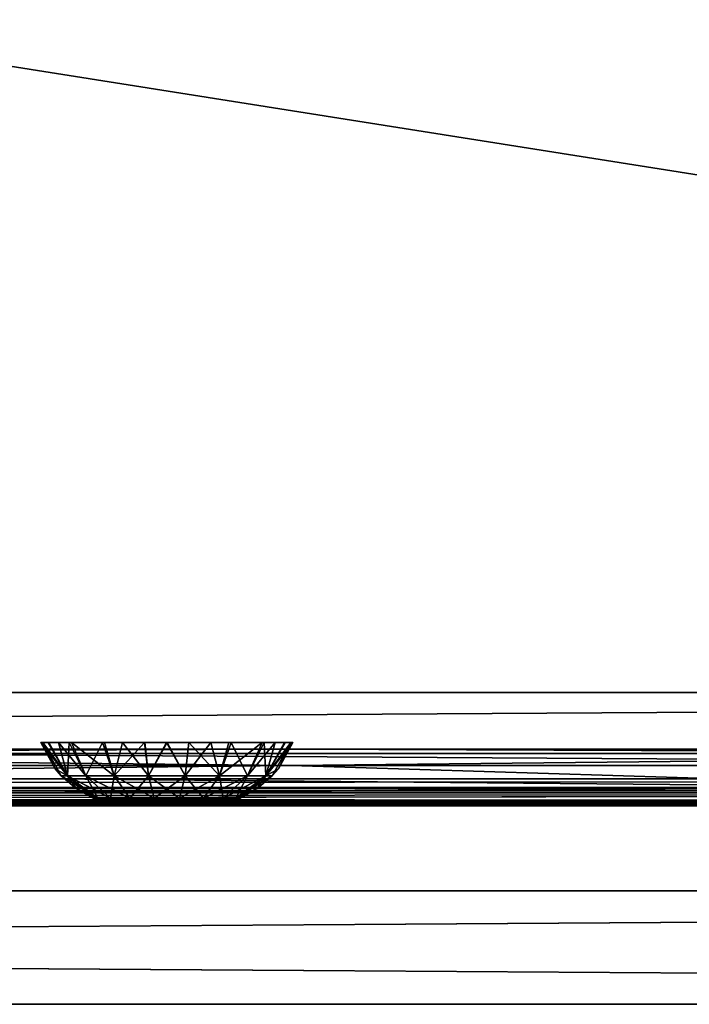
# Model space of a CAD drawing. Header units: millimetres. Extents: x -168 to 168, y -6 to 84.
# Tile 104 of 173: x 55 to 67, y -6 to 12. Entities that reach past the tile are written whole.
import ezdxf

# ---------------------------------------------------------------- set-up
doc = ezdxf.new("R2010")
doc.units = ezdxf.units.MM
doc.header["$LTSCALE"] = 65.185185
for name, color, linetype in [('1', 7, 'CONTINUOUS'), ('109', 7, 'CONTINUOUS'), ('110', 7, 'CONTINUOUS'), ('2', 7, 'CONTINUOUS'), ('21', 7, 'CONTINUOUS'), ('219', 7, 'CONTINUOUS'), ('220', 7, 'CONTINUOUS'), ('221', 7, 'CONTINUOUS'), ('242', 7, 'CONTINUOUS'), ('249', 7, 'CONTINUOUS'), ('251', 7, 'CONTINUOUS'), ('256', 7, 'CONTINUOUS'), ('28', 7, 'CONTINUOUS'), ('29', 7, 'CONTINUOUS'), ('37', 7, 'CONTINUOUS'), ('68', 7, 'CONTINUOUS'), ('76', 7, 'CONTINUOUS'), ('77', 7, 'CONTINUOUS'), ('82', 7, 'CONTINUOUS')]:
    doc.layers.add(name, color=color, linetype=linetype)

msp = doc.modelspace()

# ---------------------------------------------------------------- linework, layer by layer
at = {"layer": '1', "linetype": 'Continuous'}
for points in [[(124.207, -2, -49.207), (124.276, -2, -49.117), (41.837, -2, -49.334), (124.207, -2, -49.207)], [(123.9, -2, -49.334), (124.012, -2, -49.319), (41.837, -2, -49.334), (123.9, -2, -49.334)], [(124.012, -2, -49.319), (124.117, -2, -49.276), (41.837, -2, -49.334), (124.012, -2, -49.319)], [(124.117, -2, -49.276), (124.207, -2, -49.207), (41.837, -2, -49.334), (124.117, -2, -49.276)], [(41.837, -2, -49.334), (124.276, -2, -49.117), (41.999, -2, -49.041), (41.837, -2, -49.334)], [(41.837, -2, 49.334), (41.999, -2, 49.041), (123.9, -2, 49.334), (41.837, -2, 49.334)], [(41.859, -2, 47.402), (82.384, -2, 47.591), (42.004, -2, 47.683), (41.859, -2, 47.402)], [(41.859, -2, -47.402), (42.004, -2, -47.683), (82.384, -2, -47.591), (41.859, -2, -47.402)], [(124.276, -2, -49.117), (124.319, -2, -49.012), (41.999, -2, -49.041), (124.276, -2, -49.117)], [(41.999, -2, -49.041), (124.334, -2, -48.9), (42.054, -2, -48.712), (41.999, -2, -49.041)], [(124.319, -2, -49.012), (124.334, -2, -48.9), (41.999, -2, -49.041), (124.319, -2, -49.012)], [(124.276, -2, 49.117), (41.999, -2, 49.041), (124.319, -2, 49.012), (124.276, -2, 49.117)], [(124.207, -2, 49.207), (41.999, -2, 49.041), (124.276, -2, 49.117), (124.207, -2, 49.207)], [(124.117, -2, 49.276), (41.999, -2, 49.041), (124.207, -2, 49.207), (124.117, -2, 49.276)], [(124.012, -2, 49.319), (41.999, -2, 49.041), (124.117, -2, 49.276), (124.012, -2, 49.319)], [(123.9, -2, 49.334), (41.999, -2, 49.041), (124.012, -2, 49.319), (123.9, -2, 49.334)], [(41.999, -2, 49.041), (42.054, -2, 48.712), (124.319, -2, 49.012), (41.999, -2, 49.041)], [(82.384, -2, 47.591), (122.909, -2, 47.904), (42.004, -2, 47.683), (82.384, -2, 47.591)], [(82.384, -2, -47.591), (42.004, -2, -47.683), (122.909, -2, -47.904), (82.384, -2, -47.591)], [(42.004, -2, -47.683), (42.054, -2, -47.996), (122.909, -2, -47.904), (42.004, -2, -47.683)], [(122.909, -2, 47.904), (42.054, -2, 47.996), (42.004, -2, 47.683), (122.909, -2, 47.904)], [(42.054, -2, -48.712), (124.334, -2, -48.9), (122.909, -2, -47.904), (42.054, -2, -48.712)], [(42.054, -2, -47.996), (42.054, -2, -48.712), (122.909, -2, -47.904), (42.054, -2, -47.996)], [(124.319, -2, 49.012), (42.054, -2, 48.712), (124.334, -2, 48.9), (124.319, -2, 49.012)], [(124.334, -2, 48.9), (42.054, -2, 47.996), (122.909, -2, 47.904), (124.334, -2, 48.9)], [(42.054, -2, 48.712), (42.054, -2, 47.996), (124.334, -2, 48.9), (42.054, -2, 48.712)]]:
    msp.add_3dface(points, dxfattribs=at)
at = {"layer": '109', "linetype": 'Continuous'}
for points in [[(-125, 0, -50), (124.655, 39.565, -49.655), (125, 0, -50), (-125, 0, -50)], [(-125, 0, -50), (-124.655, 39.565, -49.655), (124.655, 39.565, -49.655), (-125, 0, -50)]]:
    msp.add_3dface(points, dxfattribs=at)
at = {"layer": '110', "linetype": 'Continuous'}
for points in [[(-124.655, 39.565, 49.655), (-125, 0, 50), (125, 0, 50), (-124.655, 39.565, 49.655)], [(-124.655, 39.565, 49.655), (125, 0, 50), (124.655, 39.565, 49.655), (-124.655, 39.565, 49.655)]]:
    msp.add_3dface(points, dxfattribs=at)
at = {"layer": '2', "linetype": 'Continuous'}
for points in [[(123.9, -1.522, 49.834), (-123.9, -1.759, 49.762), (123.9, -1.651, 49.811), (123.9, -1.522, 49.834)], [(-123.9, -1.522, 49.834), (-123.9, -1.759, 49.762), (123.9, -1.522, 49.834), (-123.9, -1.522, 49.834)], [(123.9, -1.651, 49.811), (-123.9, -1.759, 49.762), (123.9, -1.762, 49.76), (123.9, -1.651, 49.811)], [(-123.9, -1.759, 49.762), (-123.9, -1.762, 49.76), (123.9, -1.762, 49.76), (-123.9, -1.759, 49.762)], [(-123.9, -1.762, 49.76), (-123.9, -1.933, 49.583), (123.9, -1.768, 49.756), (-123.9, -1.762, 49.76)], [(123.9, -1.762, 49.76), (-123.9, -1.762, 49.76), (123.9, -1.768, 49.756), (123.9, -1.762, 49.76)], [(-123.9, -1.933, 49.583), (-41.065, -1.962, 49.524), (123.9, -1.768, 49.756), (-123.9, -1.933, 49.583)], [(-38.935, -1.962, 49.524), (123.9, -1.768, 49.756), (-41.065, -1.962, 49.524), (-38.935, -1.962, 49.524)], [(-38.935, -1.962, 49.524), (38.935, -1.962, 49.524), (123.9, -1.768, 49.756), (-38.935, -1.962, 49.524)], [(38.935, -1.962, 49.524), (41.065, -1.962, 49.524), (123.9, -1.768, 49.756), (38.935, -1.962, 49.524)], [(123.9, -1.937, 49.578), (123.9, -1.768, 49.756), (41.065, -1.962, 49.524), (123.9, -1.937, 49.578)], [(123.9, -1.939, 49.574), (123.9, -1.937, 49.578), (41.065, -1.962, 49.524), (123.9, -1.939, 49.574)], [(41.347, -1.971, 49.503), (123.9, -1.939, 49.574), (41.065, -1.962, 49.524), (41.347, -1.971, 49.503)], [(41.486, -1.979, 49.476), (123.9, -1.939, 49.574), (41.347, -1.971, 49.503), (41.486, -1.979, 49.476)], [(41.611, -1.989, 49.439), (123.9, -1.939, 49.574), (41.486, -1.979, 49.476), (41.611, -1.989, 49.439)], [(41.837, -2, 49.334), (123.9, -1.939, 49.574), (41.611, -1.989, 49.439), (41.837, -2, 49.334)], [(41.837, -2, 49.334), (123.9, -2, 49.334), (123.9, -1.939, 49.574), (41.837, -2, 49.334)]]:
    msp.add_3dface(points, dxfattribs=at)
at = {"layer": '21', "linetype": 'Continuous'}
for points in [[(72.686, -1.674, 46.299), (24.229, -1.674, 46.122), (60.198, -1.286, 45.722), (72.686, -1.674, 46.299)], [(60.198, -1.286, 45.722), (24.229, -1.674, 46.122), (30.099, -1.286, 45.62), (60.198, -1.286, 45.722)], [(90.297, -1.286, 45.893), (72.686, -1.674, 46.299), (60.198, -1.286, 45.722), (90.297, -1.286, 45.893)], [(72.686, -1.674, 46.299), (24.399, -1.917, 46.72), (24.229, -1.674, 46.122), (72.686, -1.674, 46.299)], [(73.198, -1.917, 46.899), (24.399, -1.917, 46.72), (72.686, -1.674, 46.299), (73.198, -1.917, 46.899)], [(73.198, -1.917, 46.899), (38.939, -1.978, 47.063), (24.399, -1.917, 46.72), (73.198, -1.917, 46.899)], [(40, -1.978, 47.063), (38.939, -1.978, 47.063), (73.198, -1.917, 46.899), (40, -1.978, 47.063)], [(41.06, -1.978, 47.064), (40, -1.978, 47.063), (73.198, -1.917, 46.899), (41.06, -1.978, 47.064)], [(41.361, -1.982, 47.103), (41.06, -1.978, 47.064), (73.198, -1.917, 46.899), (41.361, -1.982, 47.103)], [(41.507, -1.988, 47.153), (41.361, -1.982, 47.103), (73.198, -1.917, 46.899), (41.507, -1.988, 47.153)], [(41.635, -1.993, 47.218), (41.507, -1.988, 47.153), (73.198, -1.917, 46.899), (41.635, -1.993, 47.218)], [(41.859, -2, 47.402), (41.635, -1.993, 47.218), (73.198, -1.917, 46.899), (41.859, -2, 47.402)], [(82.384, -2, 47.591), (41.859, -2, 47.402), (73.198, -1.917, 46.899), (82.384, -2, 47.591)]]:
    msp.add_3dface(points, dxfattribs=at)
at = {"layer": '219', "linetype": 'Continuous'}
for points in [[(57.396, -2, 0.162), (57.374, -2), (58.604, -2, 0.162), (57.396, -2, 0.162)], [(57.396, -2, -0.162), (58.626, -2), (57.374, -2), (57.396, -2, -0.162)], [(57.374, -2), (58.626, -2), (58.604, -2, 0.162), (57.374, -2)], [(57.458, -2, 0.313), (57.396, -2, 0.162), (58.604, -2, 0.162), (57.458, -2, 0.313)], [(58.604, -2, -0.162), (58.626, -2), (57.396, -2, -0.162), (58.604, -2, -0.162)], [(58.542, -2, -0.313), (58.604, -2, -0.162), (57.396, -2, -0.162), (58.542, -2, -0.313)], [(57.459, -2, -0.313), (58.542, -2, -0.313), (57.396, -2, -0.162), (57.459, -2, -0.313)], [(57.558, -2, 0.442), (57.458, -2, 0.313), (58.541, -2, 0.313), (57.558, -2, 0.442)], [(58.541, -2, 0.313), (57.458, -2, 0.313), (58.604, -2, 0.162), (58.541, -2, 0.313)], [(57.558, -2, -0.443), (58.442, -2, -0.442), (57.459, -2, -0.313), (57.558, -2, -0.443)], [(58.442, -2, -0.442), (58.542, -2, -0.313), (57.459, -2, -0.313), (58.442, -2, -0.442)], [(57.687, -2, -0.542), (58.313, -2, -0.542), (57.558, -2, -0.443), (57.687, -2, -0.542)], [(58.313, -2, -0.542), (58.442, -2, -0.442), (57.558, -2, -0.443), (58.313, -2, -0.542)], [(57.687, -2, 0.542), (57.558, -2, 0.442), (58.442, -2, 0.443), (57.687, -2, 0.542)], [(58.442, -2, 0.443), (57.558, -2, 0.442), (58.541, -2, 0.313), (58.442, -2, 0.443)], [(57.838, -2, -0.604), (58.162, -2, -0.604), (57.687, -2, -0.542), (57.838, -2, -0.604)], [(58.162, -2, -0.604), (58.313, -2, -0.542), (57.687, -2, -0.542), (58.162, -2, -0.604)], [(57.838, -2, 0.604), (57.687, -2, 0.542), (58.313, -2, 0.542), (57.838, -2, 0.604)], [(58.313, -2, 0.542), (57.687, -2, 0.542), (58.442, -2, 0.443), (58.313, -2, 0.542)], [(58, -2, -0.626), (58.162, -2, -0.604), (57.838, -2, -0.604), (58, -2, -0.626)], [(58, -2, 0.626), (57.838, -2, 0.604), (58.162, -2, 0.604), (58, -2, 0.626)], [(58.162, -2, 0.604), (57.838, -2, 0.604), (58.313, -2, 0.542), (58.162, -2, 0.604)]]:
    msp.add_3dface(points, dxfattribs=at)
at = {"layer": '220', "linetype": 'Continuous'}
for points in [[(55.777, -0.881, 0), (55.812, -0.881, -0.395), (56.031, -1.342, 0), (55.777, -0.881, 0)], [(55.92, -0.881, -0.784), (56.251, -1.467, -0.637), (55.812, -0.881, -0.395), (55.92, -0.881, -0.784)], [(56.251, -1.467, -0.637), (56.138, -1.467, 0), (55.812, -0.881, -0.395), (56.251, -1.467, -0.637)], [(55.812, -0.881, -0.395), (56.138, -1.467, 0), (56.031, -1.342, 0), (55.812, -0.881, -0.395)], [(56.089, -0.881, -1.136), (56.251, -1.467, -0.637), (55.92, -0.881, -0.784), (56.089, -0.881, -1.136)], [(56.318, -0.881, -1.453), (56.574, -1.467, -1.197), (56.089, -0.881, -1.136), (56.318, -0.881, -1.453)], [(56.574, -1.467, -1.197), (56.251, -1.467, -0.637), (56.089, -0.881, -1.136), (56.574, -1.467, -1.197)], [(57.069, -1.467, -1.612), (56.574, -1.467, -1.197), (56.318, -0.881, -1.453), (57.069, -1.467, -1.612)], [(56.903, -0.881, -1.934), (57.069, -1.467, -1.612), (56.318, -0.881, -1.453), (56.903, -0.881, -1.934)], [(57.61, -0.881, -2.189), (57.069, -1.467, -1.612), (56.903, -0.881, -1.934), (57.61, -0.881, -2.189)], [(57.677, -1.467, -1.833), (57.069, -1.467, -1.612), (57.61, -0.881, -2.189), (57.677, -1.467, -1.833)], [(57.993, -0.881, -2.223), (57.677, -1.467, -1.833), (57.61, -0.881, -2.189), (57.993, -0.881, -2.223)], [(58.323, -1.467, -1.833), (57.677, -1.467, -1.833), (57.993, -0.881, -2.223), (58.323, -1.467, -1.833)], [(58.387, -0.881, -2.189), (58.323, -1.467, -1.833), (57.993, -0.881, -2.223), (58.387, -0.881, -2.189)], [(58.931, -1.467, -1.612), (58.323, -1.467, -1.833), (58.779, -0.881, -2.082), (58.931, -1.467, -1.612)], [(58.779, -0.881, -2.082), (58.323, -1.467, -1.833), (58.387, -0.881, -2.189), (58.779, -0.881, -2.082)], [(59.135, -0.881, -1.911), (58.931, -1.467, -1.612), (58.779, -0.881, -2.082), (59.135, -0.881, -1.911)], [(59.426, -1.467, -1.197), (58.931, -1.467, -1.612), (59.135, -0.881, -1.911), (59.426, -1.467, -1.197)], [(59.721, -0.881, -1.407), (59.426, -1.467, -1.197), (59.135, -0.881, -1.911), (59.721, -0.881, -1.407)], [(59.749, -1.467, -0.637), (59.426, -1.467, -1.197), (59.721, -0.881, -1.407), (59.749, -1.467, -0.637)], [(60.091, -0.881, -0.756), (59.749, -1.467, -0.637), (59.721, -0.881, -1.407), (60.091, -0.881, -0.756)], [(59.969, -1.342, 0), (59.749, -1.467, -0.637), (60.223, -0.881, 0), (59.969, -1.342, 0)], [(60.223, -0.881, 0), (59.749, -1.467, -0.637), (60.091, -0.881, -0.756), (60.223, -0.881, 0)], [(59.862, -1.467, 0), (59.749, -1.467, -0.637), (59.969, -1.342, 0), (59.862, -1.467, 0)], [(56.138, -1.467, 0), (56.251, -1.467, -0.637), (56.409, -1.699, 0), (56.138, -1.467, 0)], [(56.781, -1.862, -0.444), (56.703, -1.862, 0), (56.251, -1.467, -0.637), (56.781, -1.862, -0.444)], [(56.574, -1.467, -1.197), (56.781, -1.862, -0.444), (56.251, -1.467, -0.637), (56.574, -1.467, -1.197)], [(56.251, -1.467, -0.637), (56.703, -1.862, 0), (56.409, -1.699, 0), (56.251, -1.467, -0.637)], [(57.006, -1.862, -0.834), (56.781, -1.862, -0.444), (56.574, -1.467, -1.197), (57.006, -1.862, -0.834)], [(57.069, -1.467, -1.612), (57.006, -1.862, -0.834), (56.574, -1.467, -1.197), (57.069, -1.467, -1.612)], [(57.351, -1.862, -1.123), (57.006, -1.862, -0.834), (57.069, -1.467, -1.612), (57.351, -1.862, -1.123)], [(57.677, -1.467, -1.833), (57.351, -1.862, -1.123), (57.069, -1.467, -1.612), (57.677, -1.467, -1.833)], [(57.775, -1.862, -1.278), (57.351, -1.862, -1.123), (57.677, -1.467, -1.833), (57.775, -1.862, -1.278)], [(58.323, -1.467, -1.833), (57.775, -1.862, -1.278), (57.677, -1.467, -1.833), (58.323, -1.467, -1.833)], [(58.225, -1.862, -1.278), (57.775, -1.862, -1.278), (58.323, -1.467, -1.833), (58.225, -1.862, -1.278)], [(58.649, -1.862, -1.123), (58.225, -1.862, -1.278), (58.931, -1.467, -1.612), (58.649, -1.862, -1.123)], [(58.931, -1.467, -1.612), (58.225, -1.862, -1.278), (58.323, -1.467, -1.833), (58.931, -1.467, -1.612)], [(58.994, -1.862, -0.834), (58.649, -1.862, -1.123), (59.426, -1.467, -1.197), (58.994, -1.862, -0.834)], [(59.426, -1.467, -1.197), (58.649, -1.862, -1.123), (58.931, -1.467, -1.612), (59.426, -1.467, -1.197)], [(59.219, -1.862, -0.444), (58.994, -1.862, -0.834), (59.749, -1.467, -0.637), (59.219, -1.862, -0.444)], [(59.749, -1.467, -0.637), (58.994, -1.862, -0.834), (59.426, -1.467, -1.197), (59.749, -1.467, -0.637)], [(59.591, -1.699, 0), (59.219, -1.862, -0.444), (59.862, -1.467, 0), (59.591, -1.699, 0)], [(59.862, -1.467, 0), (59.219, -1.862, -0.444), (59.749, -1.467, -0.637), (59.862, -1.467, 0)], [(59.297, -1.862, 0), (59.219, -1.862, -0.444), (59.591, -1.699, 0), (59.297, -1.862, 0)], [(56.703, -1.862, 0), (56.781, -1.862, -0.444), (56.867, -1.922, 0), (56.703, -1.862, 0)], [(56.781, -1.862, -0.444), (57.374, -2), (56.867, -1.922, 0), (56.781, -1.862, -0.444)], [(57.396, -2, -0.162), (57.374, -2), (56.781, -1.862, -0.444), (57.396, -2, -0.162)], [(57.459, -2, -0.313), (57.396, -2, -0.162), (56.781, -1.862, -0.444), (57.459, -2, -0.313)], [(57.006, -1.862, -0.834), (57.459, -2, -0.313), (56.781, -1.862, -0.444), (57.006, -1.862, -0.834)], [(57.558, -2, -0.443), (57.459, -2, -0.313), (57.006, -1.862, -0.834), (57.558, -2, -0.443)], [(57.351, -1.862, -1.123), (57.558, -2, -0.443), (57.006, -1.862, -0.834), (57.351, -1.862, -1.123)], [(57.687, -2, -0.542), (57.558, -2, -0.443), (57.351, -1.862, -1.123), (57.687, -2, -0.542)], [(57.775, -1.862, -1.278), (57.687, -2, -0.542), (57.351, -1.862, -1.123), (57.775, -1.862, -1.278)], [(57.838, -2, -0.604), (57.687, -2, -0.542), (57.775, -1.862, -1.278), (57.838, -2, -0.604)], [(58, -2, -0.626), (57.838, -2, -0.604), (57.775, -1.862, -1.278), (58, -2, -0.626)], [(58.225, -1.862, -1.278), (58, -2, -0.626), (57.775, -1.862, -1.278), (58.225, -1.862, -1.278)], [(58.162, -2, -0.604), (58, -2, -0.626), (58.225, -1.862, -1.278), (58.162, -2, -0.604)], [(58.649, -1.862, -1.123), (58.162, -2, -0.604), (58.225, -1.862, -1.278), (58.649, -1.862, -1.123)], [(58.313, -2, -0.542), (58.162, -2, -0.604), (58.649, -1.862, -1.123), (58.313, -2, -0.542)], [(58.994, -1.862, -0.834), (58.313, -2, -0.542), (58.649, -1.862, -1.123), (58.994, -1.862, -0.834)], [(58.442, -2, -0.442), (58.313, -2, -0.542), (58.994, -1.862, -0.834), (58.442, -2, -0.442)], [(58.542, -2, -0.313), (58.442, -2, -0.442), (58.994, -1.862, -0.834), (58.542, -2, -0.313)], [(58.604, -2, -0.162), (58.542, -2, -0.313), (59.219, -1.862, -0.444), (58.604, -2, -0.162)], [(59.219, -1.862, -0.444), (58.542, -2, -0.313), (58.994, -1.862, -0.834), (59.219, -1.862, -0.444)], [(59.133, -1.922, 0), (58.604, -2, -0.162), (59.297, -1.862, 0), (59.133, -1.922, 0)], [(59.297, -1.862, 0), (58.604, -2, -0.162), (59.219, -1.862, -0.444), (59.297, -1.862, 0)], [(58.626, -2), (58.604, -2, -0.162), (59.133, -1.922, 0), (58.626, -2)]]:
    msp.add_3dface(points, dxfattribs=at)
at = {"layer": '221', "linetype": 'Continuous'}
for points in [[(55.777, -0.881, 0), (56.031, -1.342, 0), (56.25, -1.467, 0.637), (55.777, -0.881, 0)], [(55.777, -0.881, 0), (56.25, -1.467, 0.637), (55.909, -0.881, 0.756), (55.777, -0.881, 0)], [(55.909, -0.881, 0.756), (56.25, -1.467, 0.637), (56.279, -0.881, 1.407), (55.909, -0.881, 0.756)], [(56.25, -1.467, 0.637), (56.574, -1.467, 1.197), (56.279, -0.881, 1.407), (56.25, -1.467, 0.637)], [(56.279, -0.881, 1.407), (56.574, -1.467, 1.197), (56.865, -0.881, 1.911), (56.279, -0.881, 1.407)], [(56.574, -1.467, 1.197), (57.069, -1.467, 1.613), (56.865, -0.881, 1.911), (56.574, -1.467, 1.197)], [(56.865, -0.881, 1.911), (57.069, -1.467, 1.613), (57.221, -0.881, 2.082), (56.865, -0.881, 1.911)], [(57.069, -1.467, 1.613), (57.677, -1.467, 1.834), (57.221, -0.881, 2.082), (57.069, -1.467, 1.613)], [(57.221, -0.881, 2.082), (57.677, -1.467, 1.834), (57.614, -0.881, 2.189), (57.221, -0.881, 2.082)], [(57.614, -0.881, 2.189), (57.677, -1.467, 1.834), (58.007, -0.881, 2.223), (57.614, -0.881, 2.189)], [(57.677, -1.467, 1.834), (58.323, -1.467, 1.834), (58.007, -0.881, 2.223), (57.677, -1.467, 1.834)], [(58.007, -0.881, 2.223), (58.323, -1.467, 1.834), (58.39, -0.881, 2.189), (58.007, -0.881, 2.223)], [(58.323, -1.467, 1.834), (58.931, -1.467, 1.613), (58.39, -0.881, 2.189), (58.323, -1.467, 1.834)], [(58.39, -0.881, 2.189), (58.931, -1.467, 1.613), (59.097, -0.881, 1.934), (58.39, -0.881, 2.189)], [(58.931, -1.467, 1.613), (59.426, -1.467, 1.197), (59.682, -0.881, 1.453), (58.931, -1.467, 1.613)], [(59.097, -0.881, 1.934), (58.931, -1.467, 1.613), (59.682, -0.881, 1.453), (59.097, -0.881, 1.934)], [(59.426, -1.467, 1.197), (59.75, -1.467, 0.637), (59.911, -0.881, 1.136), (59.426, -1.467, 1.197)], [(59.682, -0.881, 1.453), (59.426, -1.467, 1.197), (59.911, -0.881, 1.136), (59.682, -0.881, 1.453)], [(59.911, -0.881, 1.136), (59.75, -1.467, 0.637), (60.08, -0.881, 0.784), (59.911, -0.881, 1.136)], [(60.08, -0.881, 0.784), (59.75, -1.467, 0.637), (60.188, -0.881, 0.395), (60.08, -0.881, 0.784)], [(59.75, -1.467, 0.637), (59.862, -1.467, 0), (60.188, -0.881, 0.395), (59.75, -1.467, 0.637)], [(59.862, -1.467, 0), (59.969, -1.342, 0), (60.188, -0.881, 0.395), (59.862, -1.467, 0)], [(59.969, -1.342, 0), (60.223, -0.881, 0), (60.188, -0.881, 0.395), (59.969, -1.342, 0)], [(56.031, -1.342, 0), (56.138, -1.467, 0), (56.25, -1.467, 0.637), (56.031, -1.342, 0)], [(56.138, -1.467, 0), (56.78, -1.861, 0.444), (56.25, -1.467, 0.637), (56.138, -1.467, 0)], [(56.138, -1.467, 0), (56.409, -1.699, 0), (56.78, -1.861, 0.444), (56.138, -1.467, 0)], [(56.78, -1.861, 0.444), (57.005, -1.861, 0.835), (56.25, -1.467, 0.637), (56.78, -1.861, 0.444)], [(56.25, -1.467, 0.637), (57.005, -1.861, 0.835), (56.574, -1.467, 1.197), (56.25, -1.467, 0.637)], [(57.005, -1.861, 0.835), (57.351, -1.861, 1.124), (56.574, -1.467, 1.197), (57.005, -1.861, 0.835)], [(56.574, -1.467, 1.197), (57.351, -1.861, 1.124), (57.069, -1.467, 1.613), (56.574, -1.467, 1.197)], [(57.351, -1.861, 1.124), (57.775, -1.861, 1.279), (57.069, -1.467, 1.613), (57.351, -1.861, 1.124)], [(57.069, -1.467, 1.613), (57.775, -1.861, 1.279), (57.677, -1.467, 1.834), (57.069, -1.467, 1.613)], [(57.775, -1.861, 1.279), (58.225, -1.861, 1.279), (57.677, -1.467, 1.834), (57.775, -1.861, 1.279)], [(57.677, -1.467, 1.834), (58.225, -1.861, 1.279), (58.323, -1.467, 1.834), (57.677, -1.467, 1.834)], [(58.225, -1.861, 1.279), (58.649, -1.861, 1.124), (58.323, -1.467, 1.834), (58.225, -1.861, 1.279)], [(58.323, -1.467, 1.834), (58.649, -1.861, 1.124), (58.931, -1.467, 1.613), (58.323, -1.467, 1.834)], [(58.649, -1.861, 1.124), (58.995, -1.861, 0.835), (58.931, -1.467, 1.613), (58.649, -1.861, 1.124)], [(58.931, -1.467, 1.613), (58.995, -1.861, 0.835), (59.426, -1.467, 1.197), (58.931, -1.467, 1.613)], [(58.995, -1.861, 0.835), (59.22, -1.861, 0.444), (59.426, -1.467, 1.197), (58.995, -1.861, 0.835)], [(59.426, -1.467, 1.197), (59.22, -1.861, 0.444), (59.75, -1.467, 0.637), (59.426, -1.467, 1.197)], [(59.22, -1.861, 0.444), (59.297, -1.862, 0), (59.75, -1.467, 0.637), (59.22, -1.861, 0.444)], [(59.297, -1.862, 0), (59.591, -1.699, 0), (59.75, -1.467, 0.637), (59.297, -1.862, 0)], [(59.591, -1.699, 0), (59.862, -1.467, 0), (59.75, -1.467, 0.637), (59.591, -1.699, 0)], [(56.409, -1.699, 0), (56.703, -1.862, 0), (56.78, -1.861, 0.444), (56.409, -1.699, 0)], [(56.703, -1.862, 0), (57.396, -2, 0.162), (56.78, -1.861, 0.444), (56.703, -1.862, 0)], [(57.374, -2), (56.703, -1.862, 0), (56.867, -1.922, 0), (57.374, -2)], [(57.374, -2), (57.396, -2, 0.162), (56.703, -1.862, 0), (57.374, -2)], [(56.78, -1.861, 0.444), (57.458, -2, 0.313), (57.005, -1.861, 0.835), (56.78, -1.861, 0.444)], [(57.396, -2, 0.162), (57.458, -2, 0.313), (56.78, -1.861, 0.444), (57.396, -2, 0.162)], [(57.558, -2, 0.442), (57.687, -2, 0.542), (57.005, -1.861, 0.835), (57.558, -2, 0.442)], [(57.005, -1.861, 0.835), (57.687, -2, 0.542), (57.351, -1.861, 1.124), (57.005, -1.861, 0.835)], [(57.458, -2, 0.313), (57.558, -2, 0.442), (57.005, -1.861, 0.835), (57.458, -2, 0.313)], [(57.687, -2, 0.542), (57.838, -2, 0.604), (57.351, -1.861, 1.124), (57.687, -2, 0.542)], [(57.351, -1.861, 1.124), (57.838, -2, 0.604), (57.775, -1.861, 1.279), (57.351, -1.861, 1.124)], [(57.838, -2, 0.604), (58, -2, 0.626), (57.775, -1.861, 1.279), (57.838, -2, 0.604)], [(57.775, -1.861, 1.279), (58, -2, 0.626), (58.225, -1.861, 1.279), (57.775, -1.861, 1.279)], [(58, -2, 0.626), (58.162, -2, 0.604), (58.225, -1.861, 1.279), (58, -2, 0.626)], [(58.162, -2, 0.604), (58.313, -2, 0.542), (58.225, -1.861, 1.279), (58.162, -2, 0.604)], [(58.225, -1.861, 1.279), (58.313, -2, 0.542), (58.649, -1.861, 1.124), (58.225, -1.861, 1.279)], [(58.313, -2, 0.542), (58.442, -2, 0.443), (58.649, -1.861, 1.124), (58.313, -2, 0.542)], [(58.442, -2, 0.443), (58.541, -2, 0.313), (58.995, -1.861, 0.835), (58.442, -2, 0.443)], [(58.649, -1.861, 1.124), (58.442, -2, 0.443), (58.995, -1.861, 0.835), (58.649, -1.861, 1.124)], [(58.541, -2, 0.313), (58.604, -2, 0.162), (59.22, -1.861, 0.444), (58.541, -2, 0.313)], [(58.995, -1.861, 0.835), (58.541, -2, 0.313), (59.22, -1.861, 0.444), (58.995, -1.861, 0.835)], [(58.604, -2, 0.162), (58.626, -2), (59.22, -1.861, 0.444), (58.604, -2, 0.162)], [(58.626, -2), (59.133, -1.922, 0), (59.22, -1.861, 0.444), (58.626, -2)], [(59.133, -1.922, 0), (59.297, -1.862, 0), (59.22, -1.861, 0.444), (59.133, -1.922, 0)]]:
    msp.add_3dface(points, dxfattribs=at)
at = {"layer": '242', "linetype": 'Continuous'}
for points in [[(150, -5.5, 50), (-150, -3.5, 50), (-150, -5.5, 50), (150, -5.5, 50)], [(150, -3.5, 50), (-150, -3.5, 50), (150, -5.5, 50), (150, -3.5, 50)]]:
    msp.add_3dface(points, dxfattribs=at)
at = {"layer": '249', "linetype": 'Continuous'}
for points in [[(-150, -5.5, -50), (150, -5.5, -50), (-112.25, -5.5, -39.75), (-150, -5.5, -50)], [(150, -5.5, 50), (-150, -5.5, 50), (112.25, -5.5, 39.75), (150, -5.5, 50)], [(97.452, -5.5, 19.498), (-150, -5.5, 50), (93, -5.5, 20), (97.452, -5.5, 19.498)], [(93, -5.5, 20), (-150, -5.5, 50), (88.55, -5.5, 19.499), (93, -5.5, 20)], [(88.55, -5.5, 19.499), (-150, -5.5, 50), (84.321, -5.5, 18.019), (88.55, -5.5, 19.499)], [(84.321, -5.5, 18.019), (-150, -5.5, 50), (80.529, -5.5, 15.636), (84.321, -5.5, 18.019)], [(80.529, -5.5, 15.636), (-150, -5.5, 50), (77.363, -5.5, 12.469), (80.529, -5.5, 15.636)], [(77.363, -5.5, 12.469), (-150, -5.5, 50), (74.98, -5.5, 8.677), (77.363, -5.5, 12.469)], [(74.98, -5.5, 8.677), (-150, -5.5, 50), (73.501, -5.5, 4.451), (74.98, -5.5, 8.677)], [(73.501, -5.5, 4.451), (-150, -5.5, 50), (73, -5.5, -0.002), (73.501, -5.5, 4.451)], [(112.25, -5.5, 39.75), (-150, -5.5, 50), (111.389, -5.5, 39.579), (112.25, -5.5, 39.75)], [(111.389, -5.5, 39.579), (-150, -5.5, 50), (110.659, -5.5, 39.091), (111.389, -5.5, 39.579)], [(110.659, -5.5, 39.091), (-150, -5.5, 50), (110.171, -5.5, 38.36), (110.659, -5.5, 39.091)], [(110.171, -5.5, 38.36), (-150, -5.5, 50), (110, -5.5, 37.5), (110.171, -5.5, 38.36)], [(110, -5.5, 37.5), (-150, -5.5, 50), (97.452, -5.5, 19.498), (110, -5.5, 37.5)], [(-150, -5.5, 50), (-111.389, -5.5, 39.579), (73, -5.5, -0.002), (-150, -5.5, 50)], [(-112.25, -5.5, -39.75), (150, -5.5, -50), (-111.389, -5.5, -39.579), (-112.25, -5.5, -39.75)], [(-111.389, -5.5, 39.579), (-110.659, -5.5, 39.091), (73, -5.5, -0.002), (-111.389, -5.5, 39.579)], [(-111.389, -5.5, -39.579), (150, -5.5, -50), (-110.659, -5.5, -39.091), (-111.389, -5.5, -39.579)], [(-110.659, -5.5, 39.091), (-110.171, -5.5, 38.361), (73, -5.5, -0.002), (-110.659, -5.5, 39.091)], [(-110.659, -5.5, -39.091), (150, -5.5, -50), (-110.171, -5.5, -38.36), (-110.659, -5.5, -39.091)], [(-110.171, -5.5, 38.361), (-110, -5.5, 37.5), (73, -5.5, -0.002), (-110.171, -5.5, 38.361)], [(-110.171, -5.5, -38.36), (150, -5.5, -50), (-110, -5.5, -37.5), (-110.171, -5.5, -38.36)], [(111.389, -5.5, -39.579), (110.659, -5.5, -39.091), (-110, -5.5, 37.5), (111.389, -5.5, -39.579)], [(-110, -5.5, 37.5), (110.659, -5.5, -39.091), (80.528, -5.5, -15.635), (-110, -5.5, 37.5)], [(111.389, -5.5, -39.579), (-110, -5.5, 37.5), (-110, -5.5, -37.5), (111.389, -5.5, -39.579)], [(73, -5.5, -0.002), (-110, -5.5, 37.5), (73.502, -5.5, -4.451), (73, -5.5, -0.002)], [(73.502, -5.5, -4.451), (-110, -5.5, 37.5), (74.979, -5.5, -8.675), (73.502, -5.5, -4.451)], [(74.979, -5.5, -8.675), (-110, -5.5, 37.5), (77.362, -5.5, -12.468), (74.979, -5.5, -8.675)], [(77.362, -5.5, -12.468), (-110, -5.5, 37.5), (80.528, -5.5, -15.635), (77.362, -5.5, -12.468)], [(150, -5.5, -50), (111.389, -5.5, -39.579), (-110, -5.5, -37.5), (150, -5.5, -50)]]:
    msp.add_3dface(points, dxfattribs=at)
at = {"layer": '251', "linetype": 'Continuous'}
for points in [[(150, -5.5, -50), (-150, -5.5, -50), (150, -3.5, -50), (150, -5.5, -50)], [(150, -3.5, -50), (-150, -5.5, -50), (-150, -3.5, -50), (150, -3.5, -50)]]:
    msp.add_3dface(points, dxfattribs=at)
at = {"layer": '256', "linetype": 'Continuous'}
for points in [[(73.501, -3.5, -4.451), (-150, -3.5, -50), (73, -3.5, 0.002), (73.501, -3.5, -4.451)], [(74.98, -3.5, -8.677), (-150, -3.5, -50), (73.501, -3.5, -4.451), (74.98, -3.5, -8.677)], [(77.363, -3.5, -12.469), (-150, -3.5, -50), (74.98, -3.5, -8.677), (77.363, -3.5, -12.469)], [(80.529, -3.5, -15.636), (-150, -3.5, -50), (77.363, -3.5, -12.469), (80.529, -3.5, -15.636)], [(84.321, -3.5, -18.019), (-150, -3.5, -50), (80.529, -3.5, -15.636), (84.321, -3.5, -18.019)], [(88.55, -3.5, -19.499), (-150, -3.5, -50), (84.321, -3.5, -18.019), (88.55, -3.5, -19.499)], [(110, -3.5, -37.5), (-150, -3.5, -50), (97.452, -3.5, -19.498), (110, -3.5, -37.5)], [(110.171, -3.5, -38.36), (-150, -3.5, -50), (110, -3.5, -37.5), (110.171, -3.5, -38.36)], [(110.659, -3.5, -39.091), (-150, -3.5, -50), (110.171, -3.5, -38.36), (110.659, -3.5, -39.091)], [(111.389, -3.5, -39.579), (-150, -3.5, -50), (110.659, -3.5, -39.091), (111.389, -3.5, -39.579)], [(112.25, -3.5, -39.75), (-150, -3.5, -50), (111.389, -3.5, -39.579), (112.25, -3.5, -39.75)], [(150, -3.5, -50), (-150, -3.5, -50), (112.25, -3.5, -39.75), (150, -3.5, -50)], [(-150, -3.5, 50), (150, -3.5, 50), (-112.25, -3.5, 39.75), (-150, -3.5, 50)], [(93, -3.5, -20), (-150, -3.5, -50), (88.55, -3.5, -19.499), (93, -3.5, -20)], [(97.452, -3.5, -19.498), (-150, -3.5, -50), (93, -3.5, -20), (97.452, -3.5, -19.498)], [(-150, -3.5, -50), (-111.389, -3.5, -39.579), (73, -3.5, 0.002), (-150, -3.5, -50)], [(-112.25, -3.5, 39.75), (150, -3.5, 50), (-111.389, -3.5, 39.579), (-112.25, -3.5, 39.75)], [(-111.389, -3.5, -39.579), (-110.659, -3.5, -39.091), (73, -3.5, 0.002), (-111.389, -3.5, -39.579)], [(-111.389, -3.5, 39.579), (150, -3.5, 50), (-110.659, -3.5, 39.091), (-111.389, -3.5, 39.579)], [(-110.659, -3.5, 39.091), (150, -3.5, 50), (-110.171, -3.5, 38.36), (-110.659, -3.5, 39.091)], [(-110.659, -3.5, -39.091), (-110.171, -3.5, -38.361), (73, -3.5, 0.002), (-110.659, -3.5, -39.091)], [(-110.171, -3.5, 38.36), (150, -3.5, 50), (-110, -3.5, 37.5), (-110.171, -3.5, 38.36)], [(-110.171, -3.5, -38.361), (-110, -3.5, -37.5), (73, -3.5, 0.002), (-110.171, -3.5, -38.361)], [(111.389, -3.5, 39.579), (110.659, -3.5, 39.091), (-110, -3.5, -37.5), (111.389, -3.5, 39.579)], [(-110, -3.5, -37.5), (110.659, -3.5, 39.091), (80.528, -3.5, 15.635), (-110, -3.5, -37.5)], [(-110, -3.5, 37.5), (111.389, -3.5, 39.579), (-110, -3.5, -37.5), (-110, -3.5, 37.5)], [(150, -3.5, 50), (111.389, -3.5, 39.579), (-110, -3.5, 37.5), (150, -3.5, 50)], [(77.362, -3.5, 12.468), (-110, -3.5, -37.5), (80.528, -3.5, 15.635), (77.362, -3.5, 12.468)], [(74.979, -3.5, 8.675), (-110, -3.5, -37.5), (77.362, -3.5, 12.468), (74.979, -3.5, 8.675)], [(73.502, -3.5, 4.451), (-110, -3.5, -37.5), (74.979, -3.5, 8.675), (73.502, -3.5, 4.451)], [(73, -3.5, 0.002), (-110, -3.5, -37.5), (73.502, -3.5, 4.451), (73, -3.5, 0.002)]]:
    msp.add_3dface(points, dxfattribs=at)
at = {"layer": '28', "linetype": 'Continuous'}
for points in [[(30.101, -1, -44.92), (40.133, -1.074, -45.325), (60.201, -1, -45.022), (30.101, -1, -44.92)], [(40.133, -1.074, -45.325), (80.266, -1.074, -45.507), (60.201, -1, -45.022), (40.133, -1.074, -45.325)], [(60.201, -1, -45.022), (80.266, -1.074, -45.507), (90.302, -1, -45.193), (60.201, -1, -45.022)], [(60.198, -1.286, -45.722), (40.133, -1.074, -45.325), (30.099, -1.286, -45.62), (60.198, -1.286, -45.722)], [(80.266, -1.074, -45.507), (40.133, -1.074, -45.325), (60.198, -1.286, -45.722), (80.266, -1.074, -45.507)], [(90.297, -1.286, -45.893), (80.266, -1.074, -45.507), (60.198, -1.286, -45.722), (90.297, -1.286, -45.893)]]:
    msp.add_3dface(points, dxfattribs=at)
at = {"layer": '29', "linetype": 'Continuous'}
for points in [[(30.099, -1.286, -45.62), (24.229, -1.674, -46.122), (72.686, -1.674, -46.299), (30.099, -1.286, -45.62)], [(60.198, -1.286, -45.722), (30.099, -1.286, -45.62), (72.686, -1.674, -46.299), (60.198, -1.286, -45.722)], [(90.297, -1.286, -45.893), (60.198, -1.286, -45.722), (72.686, -1.674, -46.299), (90.297, -1.286, -45.893)], [(24.229, -1.674, -46.122), (24.399, -1.917, -46.72), (72.686, -1.674, -46.299), (24.229, -1.674, -46.122)], [(24.399, -1.917, -46.72), (73.198, -1.917, -46.899), (72.686, -1.674, -46.299), (24.399, -1.917, -46.72)], [(73.198, -1.917, -46.899), (24.399, -1.917, -46.72), (41.06, -1.978, -47.064), (73.198, -1.917, -46.899)], [(41.36, -1.982, -47.103), (73.198, -1.917, -46.899), (41.06, -1.978, -47.064), (41.36, -1.982, -47.103)], [(41.63, -1.993, -47.215), (73.198, -1.917, -46.899), (41.36, -1.982, -47.103), (41.63, -1.993, -47.215)], [(41.635, -1.993, -47.218), (73.198, -1.917, -46.899), (41.63, -1.993, -47.215), (41.635, -1.993, -47.218)], [(41.859, -2, -47.402), (73.198, -1.917, -46.899), (41.635, -1.993, -47.218), (41.859, -2, -47.402)], [(41.859, -2, -47.402), (82.384, -2, -47.591), (73.198, -1.917, -46.899), (41.859, -2, -47.402)]]:
    msp.add_3dface(points, dxfattribs=at)
at = {"layer": '37', "linetype": 'Continuous'}
for points in [[(-123.9, -1.522, -49.834), (123.9, -1.759, -49.762), (-123.9, -1.651, -49.811), (-123.9, -1.522, -49.834)], [(123.9, -1.522, -49.834), (123.9, -1.759, -49.762), (-123.9, -1.522, -49.834), (123.9, -1.522, -49.834)], [(-123.9, -1.651, -49.811), (123.9, -1.759, -49.762), (-123.9, -1.762, -49.76), (-123.9, -1.651, -49.811)], [(123.9, -1.759, -49.762), (123.9, -1.762, -49.76), (-123.9, -1.762, -49.76), (123.9, -1.759, -49.762)], [(-123.9, -1.762, -49.76), (123.9, -1.762, -49.76), (-123.9, -1.768, -49.756), (-123.9, -1.762, -49.76)], [(123.9, -1.762, -49.76), (123.9, -1.933, -49.583), (-123.9, -1.768, -49.756), (123.9, -1.762, -49.76)], [(123.9, -1.933, -49.583), (41.065, -1.962, -49.524), (-123.9, -1.768, -49.756), (123.9, -1.933, -49.583)], [(123.9, -1.937, -49.578), (41.065, -1.962, -49.524), (123.9, -1.933, -49.583), (123.9, -1.937, -49.578)], [(123.9, -1.983, -49.464), (41.065, -1.962, -49.524), (123.9, -1.937, -49.578), (123.9, -1.983, -49.464)], [(41.347, -1.971, -49.503), (41.065, -1.962, -49.524), (123.9, -1.983, -49.464), (41.347, -1.971, -49.503)], [(41.486, -1.979, -49.476), (41.347, -1.971, -49.503), (123.9, -1.983, -49.464), (41.486, -1.979, -49.476)], [(41.611, -1.989, -49.439), (41.486, -1.979, -49.476), (123.9, -1.983, -49.464), (41.611, -1.989, -49.439)], [(123.9, -2, -49.334), (41.611, -1.989, -49.439), (123.9, -1.983, -49.464), (123.9, -2, -49.334)], [(123.9, -2, -49.334), (41.837, -2, -49.334), (41.611, -1.989, -49.439), (123.9, -2, -49.334)]]:
    msp.add_3dface(points, dxfattribs=at)
at = {"layer": '68', "linetype": 'Continuous'}
for points in [[(-123.9, -1.522, 49.834), (123.9, -1.522, 49.834), (-123.9, 0, 49.9), (-123.9, -1.522, 49.834)], [(123.9, -1.522, 49.834), (123.9, 0, 49.9), (-123.9, 0, 49.9), (123.9, -1.522, 49.834)]]:
    msp.add_3dface(points, dxfattribs=at)
at = {"layer": '76', "linetype": 'Continuous'}
for points in [[(60.201, -1, 45.022), (40.133, -1.074, 45.325), (30.101, -1, 44.92), (60.201, -1, 45.022)], [(80.266, -1.074, 45.507), (40.133, -1.074, 45.325), (60.201, -1, 45.022), (80.266, -1.074, 45.507)], [(90.302, -1, 45.193), (80.266, -1.074, 45.507), (60.201, -1, 45.022), (90.302, -1, 45.193)], [(60.198, -1.286, 45.722), (30.099, -1.286, 45.62), (40.133, -1.074, 45.325), (60.198, -1.286, 45.722)], [(80.266, -1.074, 45.507), (60.198, -1.286, 45.722), (40.133, -1.074, 45.325), (80.266, -1.074, 45.507)], [(90.297, -1.286, 45.893), (60.198, -1.286, 45.722), (80.266, -1.074, 45.507), (90.297, -1.286, 45.893)]]:
    msp.add_3dface(points, dxfattribs=at)
at = {"layer": '77', "linetype": 'Continuous'}
for points in [[(30.101, -1, -44.92), (60.201, -1, -45.022), (30.101, -1, 44.92), (30.101, -1, -44.92)], [(60.201, -1, -45.022), (60.201, -1, 45.022), (30.101, -1, 44.92), (60.201, -1, -45.022)], [(60.201, -1, -45.022), (90.302, -1, -45.193), (60.201, -1, 45.022), (60.201, -1, -45.022)], [(90.302, -1, -45.193), (90.302, -1, 45.193), (60.201, -1, 45.022), (90.302, -1, -45.193)]]:
    msp.add_3dface(points, dxfattribs=at)
at = {"layer": '82', "linetype": 'Continuous'}
for points in [[(123.9, -1.522, -49.834), (-123.9, -1.522, -49.834), (123.9, 0, -49.9), (123.9, -1.522, -49.834)], [(-123.9, -1.522, -49.834), (-123.9, 0, -49.9), (123.9, 0, -49.9), (-123.9, -1.522, -49.834)]]:
    msp.add_3dface(points, dxfattribs=at)

doc.saveas('drawing.dxf')
